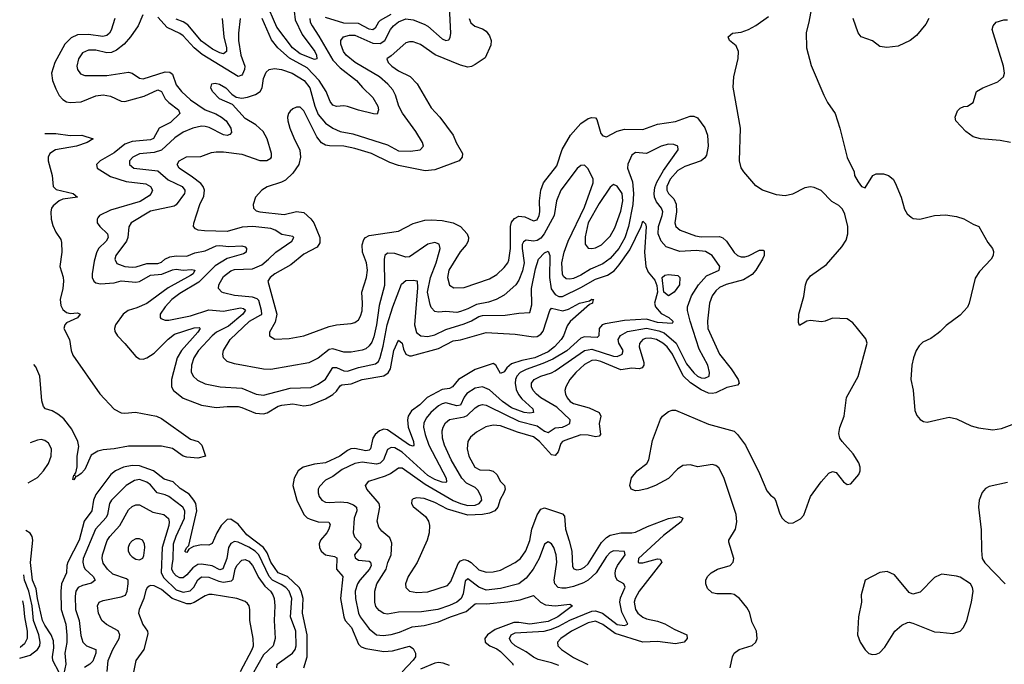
# Model space of a CAD drawing. Header units: inches. Extents: x 1843162 to 1959474, y 907081 to 1016326.
# Tile 37 of 256: x 1844953 to 1850352, y 945689 to 949224. Entities that reach past the tile are written whole.
import ezdxf

# ---------------------------------------------------------------- set-up
doc = ezdxf.new("R2010")
doc.units = ezdxf.units.IN
doc.header["$MEASUREMENT"] = 0
doc.layers.add('B8944', color=7, linetype='Continuous')
doc.layers.add('B8954', color=7, linetype='Continuous')

msp = doc.modelspace()

# ---------------------------------------------------------------- linework, layer by layer
at = {"layer": 'B8944', "color": 5}
for points, elevation in [([(1847910, 945683.4), (1847870, 945698), (1847795.7, 945715.7), (1847770, 945727.5), (1847730, 945756.6), (1847670, 945790.8), (1847648.1, 945810), (1847639.4, 945830), (1847648.6, 945850), (1847670, 945861.2), (1847828.4, 945871.6), (1847870, 945881.2), (1847910, 945897.5), (1847970, 945930.5), (1848090, 945980), (1848110, 945981.4), (1848148.8, 945968.8), (1848230, 945908), (1848270, 945901.7), (1848288, 945910), (1848255.2, 945975.2), (1848243.8, 946030), (1848247.2, 946052.8), (1848272.6, 946112.6), (1848265.7, 946130), (1848230, 946151.2), (1848220.1, 946170), (1848219, 946190), (1848222, 946210), (1848231.8, 946230), (1848273.2, 946290), (1848270, 946307.3), (1848210, 946311.7), (1848190, 946301.6), (1848170, 946279.8), (1848114.4, 946190), (1848070, 946150.8), (1848044.1, 946135.9), (1847990, 946116.3), (1847950, 946106.7), (1847925.8, 946105.8), (1847905.5, 946110), (1847886.5, 946130), (1847884.6, 946150), (1847898.7, 946250), (1847895.6, 946290), (1847882.7, 946330), (1847870, 946349), (1847850, 946360.2), (1847830, 946347), (1847801, 946270), (1847768, 946210), (1847730, 946162.3), (1847689.9, 946130.1), (1847590, 946105.2), (1847510, 946095), (1847470, 946111.7), (1847410, 946157.5), (1847394.8, 946145.2), (1847384.5, 946075.5), (1847373.3, 946050), (1847350, 946029.7), (1847310, 946011.5), (1847245.6, 945990), (1847156.8, 945976.8), (1847030, 945974.6), (1846970, 945964.3), (1846950, 945967.7), (1846923.4, 945983.3), (1846906.1, 946006.1), (1846901, 946030), (1846900.4, 946090), (1846911.2, 946130), (1846962.8, 946210), (1846972.2, 946247.8), (1846990.1, 946290), (1846993.7, 946353.7), (1846982.7, 946382.7), (1846938.5, 946418.5), (1846921.8, 946441.8), (1846913.5, 946473.5), (1846927.5, 946550), (1846923.7, 946570), (1846856.5, 946650), (1846848.9, 946670), (1846866.5, 946693.5), (1846958.2, 946721.8), (1846985.3, 946734.7), (1847030, 946766.4), (1847050, 946766.7), (1847177.1, 946677.1), (1847330, 946587.8), (1847370, 946570.5), (1847410, 946559.8), (1847450, 946562.4), (1847471.8, 946570), (1847487.8, 946590), (1847484, 946610), (1847464.6, 946644.6), (1847450, 946659.5), (1847403.3, 946683.3), (1847377.4, 946710), (1847319.4, 946810), (1847283.1, 946890), (1847271.6, 946930), (1847269.6, 946970), (1847274.1, 946990), (1847287.2, 947012.8), (1847310, 947032.2), (1847390, 947045.3), (1847407.1, 947052.9), (1847450, 947095.7), (1847470, 947108.2), (1847490, 947113), (1847510, 947110.4), (1847530, 947101.5), (1847690, 947022), (1847790, 946997.7), (1847830, 946967.6), (1847850, 946960.5), (1847890, 946986.6), (1847929.7, 946990.3), (1847950, 946998.5), (1847970.2, 947010), (1847971.1, 947030), (1847899, 947099), (1847810.2, 947150), (1847786, 947170), (1847768.9, 947190), (1847759.2, 947210), (1847759.4, 947230), (1847774.7, 947250), (1847810, 947268.9), (1847870, 947287.1), (1847890, 947297.6), (1848050, 947410.6), (1848090, 947416.7), (1848210, 947378.3), (1848230, 947377.1), (1848250, 947385.3), (1848256.3, 947390), (1848261.3, 947410), (1848238.2, 947450), (1848234.4, 947470), (1848247.3, 947492.7), (1848285.9, 947514.1), (1848390, 947532.4), (1848458.2, 947518.2), (1848487.3, 947507.3), (1848552.6, 947450), (1848610, 947337.3), (1848650, 947286.9), (1848670, 947269.9), (1848690, 947260.2), (1848710, 947257.3), (1848734, 947270), (1848736.2, 947290), (1848727.2, 947330), (1848678.1, 947418.1), (1848628.7, 947570), (1848614.2, 947630), (1848615, 947650), (1848636.1, 947710), (1848674.7, 947770), (1848719.7, 947820.3), (1848789.1, 947850), (1848792.7, 947870), (1848750.1, 947930), (1848713.2, 947953.2), (1848662.2, 947957.8), (1848572.4, 947952.4), (1848498.1, 947978.1), (1848470, 948010.2), (1848453.3, 948050), (1848455.8, 948090), (1848476.7, 948150), (1848478.9, 948170), (1848472.7, 948190), (1848444.7, 948224.6), (1848434.2, 948250), (1848431.5, 948270), (1848435.7, 948304.3), (1848446.6, 948333.4), (1848483.8, 948396.2), (1848564.4, 948510), (1848562, 948530), (1848539.8, 948539.8), (1848510, 948540.9), (1848469.9, 948530.1), (1848390, 948490.2), (1848330, 948496), (1848310, 948482), (1848287.9, 948432.1), (1848285.4, 948410), (1848314.2, 948334.2), (1848319.3, 948270), (1848315, 948210), (1848290.8, 948090), (1848271.5, 948028.5), (1848238.8, 947970), (1848190, 947915.3), (1848150, 947885.5), (1848083.4, 947856.6), (1848030, 947823.4), (1847990, 947805.4), (1847970, 947801), (1847950, 947802.7), (1847935.3, 947815.3), (1847928.9, 947828.9), (1847925.2, 947890), (1847937.7, 947950), (1847960.1, 948010), (1848050, 948196), (1848097.7, 948330), (1848097.5, 948350), (1848070, 948406.4), (1848050, 948426.4), (1848030, 948424.9), (1848010, 948408.8), (1847919.8, 948290), (1847895.7, 948230), (1847883.6, 948150), (1847828.5, 948050), (1847810, 948026.7), (1847790, 948013.3), (1847770, 948009.3), (1847730, 948015.6), (1847714.7, 948005.3), (1847709, 947991), (1847708.4, 947970), (1847718.3, 947890), (1847710, 947846.7), (1847690, 947796.1), (1847674.4, 947770), (1847610, 947713.8), (1847565.7, 947690), (1847524.1, 947675.9), (1847457.4, 947662.6), (1847410, 947637.7), (1847370, 947623), (1847350, 947618.9), (1847290, 947623.6), (1847250, 947619.4), (1847230, 947624.5), (1847210, 947646.3), (1847202.9, 947662.9), (1847188.5, 947730), (1847205.3, 947810), (1847236.5, 947890), (1847253.9, 947950), (1847258.1, 947970), (1847252.3, 947992.3), (1847230, 948002.7), (1847190, 947993.6), (1847090, 947923.5), (1847070, 947921.6), (1847010, 947942.1), (1846970, 947943.8), (1846955, 947930), (1846952.2, 947910), (1846953.6, 947766.4), (1846923.5, 947656.5), (1846909, 947550), (1846895, 947485), (1846884.1, 947455.9), (1846870, 947435), (1846850, 947419.4), (1846830, 947411.5), (1846770, 947400.1), (1846730, 947400.1), (1846670, 947418.5), (1846650, 947415.3), (1846590, 947367.1), (1846537.4, 947342.6), (1846330, 947305.1), (1846290, 947307.9), (1846130, 947337.4), (1846090.2, 947350.2), (1846070.3, 947370), (1846066.2, 947390), (1846070.2, 947410), (1846107.1, 947470), (1846212.5, 947570), (1846275.2, 947604.8), (1846279.8, 947610), (1846278.6, 947630), (1846264, 947684), (1846254.1, 947694.1), (1846230, 947701.9), (1846130, 947712.3), (1846070, 947725.5), (1846060.3, 947730), (1846042.8, 947750), (1846044.3, 947770), (1846070, 947815.2), (1846110, 947847.5), (1846130, 947853.3), (1846230, 947857.8), (1846279.8, 947880.2), (1846317.6, 947910), (1846356.5, 947950), (1846444.4, 948010), (1846456.5, 948030), (1846450, 948035), (1846390, 948045.7), (1846353.7, 948070), (1846330, 948078.8), (1846230.6, 948090.6), (1846173.1, 948086.9), (1846090, 948063.4), (1845965.8, 948065.8), (1845932, 948070), (1845916.8, 948076.8), (1845906, 948090), (1845907.3, 948107.3), (1845940.8, 948210), (1845963.3, 948256.7), (1845966.7, 948290), (1845958.5, 948310), (1845945.6, 948325.6), (1845901, 948361), (1845826.7, 948410), (1845816.9, 948430), (1845827.6, 948450), (1845867.6, 948472.4), (1845945.7, 948474.3), (1846004.7, 948495.3), (1846030, 948499.8), (1846070, 948500.3), (1846170, 948486.6), (1846270, 948452.1), (1846308.3, 948451.7), (1846330, 948464.2), (1846334.1, 948470), (1846333.6, 948490), (1846310.1, 948570.1), (1846287.5, 948610), (1846247.3, 948647.3), (1846190, 948682.2), (1846119, 948759), (1846049, 948790), (1846010.4, 948830), (1846000.4, 948850), (1846007.2, 948872.8), (1846024.4, 948875.6), (1846049.1, 948870.9), (1846083.1, 948850), (1846116.3, 948816.3), (1846139.9, 948799.9), (1846170, 948793.5), (1846201.7, 948798.3), (1846246.7, 948813.3), (1846270.6, 948829.4), (1846281.8, 948850), (1846290, 948901.2), (1846304.4, 948935.6), (1846320.7, 948950), (1846350, 948956), (1846388.3, 948951.7), (1846447.2, 948930), (1846513, 948890), (1846543.4, 948850), (1846570.6, 948750), (1846590, 948705), (1846630, 948656.1), (1846670, 948628.4), (1846710, 948611.4), (1846779, 948599), (1846970, 948538.3), (1847030, 948505.4), (1847096.7, 948503.3), (1847149.4, 948510.6), (1847167.1, 948530), (1847161, 948550), (1847125.4, 948610), (1847051.5, 948711.5), (1847031.5, 948750), (1847013.8, 948810), (1846998.5, 948838.5), (1846971.5, 948870), (1846925.7, 948910), (1846792.3, 948990), (1846742.5, 949030), (1846728.4, 949050), (1846714.2, 949090), (1846714.2, 949110), (1846728.8, 949130), (1846761.2, 949138.8), (1846790, 949138.5), (1846890, 949095.1), (1846930, 949093.6), (1846955, 949110), (1846985.7, 949170), (1847002, 949190), (1847030, 949211.8), (1847070, 949229.4), (1847110, 949223.4), (1847170, 949200.4), (1847190, 949189.3), (1847270, 949119.6), (1847290, 949110.7), (1847305.8, 949114.2), (1847312.9, 949127.1), (1847316.8, 949150), (1847308.7, 949331.3)], 660), ([(1846457.4, 949270), (1846463.6, 949223.6), (1846502.6, 949142.6), (1846570.8, 949050), (1846580.4, 949030), (1846581.7, 949010), (1846570, 949005.6), (1846490, 949036.7), (1846448.9, 949070), (1846362.8, 949182.8), (1846302.8, 949322.8)], 620), ([(1849298, 949310), (1849280.7, 949210), (1849266, 949154), (1849267.8, 949070), (1849293.6, 948973.6), (1849363, 948810), (1849383.6, 948770), (1849424.5, 948710), (1849450, 948629), (1849490, 948469), (1849529.3, 948390), (1849530, 948368.7), (1849550, 948335.3), (1849570, 948308.7), (1849590, 948302), (1849631.3, 948370), (1849650, 948378), (1849670, 948379.5), (1849690, 948378.7), (1849717.2, 948370), (1849742, 948350), (1849754.5, 948330), (1849787.6, 948250), (1849804.6, 948184.6), (1849819.7, 948159.7), (1849840.8, 948140.8), (1849853.3, 948133.3), (1849889.6, 948129.6), (1849970, 948151.1), (1850000, 948152)], 720), ([(1845474.1, 949230), (1845454, 949166), (1845445.1, 949150), (1845430, 949137.3), (1845408.7, 949131.3), (1845330, 949142), (1845270, 949141.8), (1845234.6, 949125.4), (1845201, 949090), (1845146.2, 948990), (1845126.7, 948930), (1845132.6, 948890), (1845150, 948844.9), (1845170, 948809.1), (1845190, 948785.6), (1845210, 948774.2), (1845230, 948769.5), (1845290, 948774.2), (1845370, 948806.1), (1845410, 948811.7), (1845450, 948804.6), (1845510, 948778.1), (1845530, 948774.7), (1845635.7, 948804.3), (1845710, 948838.5), (1845730, 948830.2), (1845750.6, 948790), (1845770.1, 948770), (1845823.8, 948730), (1845831.3, 948710), (1845778.9, 948661.1), (1845717.8, 948630), (1845687.3, 948572.7), (1845670, 948565.6), (1845570, 948556), (1845530, 948541.7), (1845470, 948494.3), (1845394.4, 948450), (1845374.6, 948430), (1845378, 948410), (1845450, 948363.9), (1845537.1, 948337.1), (1845643.8, 948323.8), (1845670.1, 948310), (1845681.5, 948290), (1845672.9, 948270), (1845661.8, 948258.2), (1845613.7, 948226.3), (1845450, 948180.3), (1845390.2, 948150), (1845381.8, 948138.2), (1845376.8, 948130), (1845378.3, 948110), (1845391.6, 948090), (1845434.4, 948050), (1845438.7, 948030), (1845426.3, 948010), (1845384.1, 947970), (1845373.6, 947946.4), (1845360.3, 947899.7), (1845350.1, 947830.1), (1845350.8, 947810), (1845358.8, 947790), (1845370, 947780.9), (1845395.4, 947775.4), (1845470, 947781.9), (1845510, 947792.4), (1845590, 947784.1), (1845610, 947789.1), (1845670, 947822.7), (1845731.9, 947828.1), (1845790, 947853), (1845810, 947855.7), (1845850, 947850.4), (1845894.4, 947854.4), (1845912.2, 947850), (1845903.5, 947830), (1845890, 947820.4), (1845766.4, 947753.6), (1845650, 947668.3), (1845595.6, 947644.4), (1845547, 947630), (1845519.6, 947610), (1845477.7, 947550), (1845472.7, 947530), (1845474.8, 947514.8), (1845488.2, 947490), (1845530, 947448.3), (1845590, 947376.5), (1845610, 947364.5), (1845630, 947362.7), (1845650, 947369.4), (1845690, 947395.4), (1845767.1, 947472.9), (1845801.3, 947498.7), (1845910, 947534.6), (1845936.7, 947536.7), (1845941.6, 947530), (1845929.3, 947510), (1845839.3, 947410), (1845817, 947370), (1845784.7, 947250), (1845785.3, 947210), (1845795.5, 947190), (1845850, 947148.4), (1845950, 947110.6), (1846030, 947098.2), (1846090, 947103.4), (1846150, 947102), (1846170, 947098), (1846245.9, 947065.9), (1846290, 947062.4), (1846310, 947067.9), (1846370, 947104.5), (1846390, 947109.3), (1846450, 947116.6), (1846510, 947105.9), (1846550, 947111.5), (1846630, 947145.1), (1846670, 947168), (1846690, 947187.1), (1846710, 947216.6), (1846719, 947221), (1846770, 947227), (1846830, 947251.4), (1846950, 947271.4), (1846972.5, 947287.5), (1846986.7, 947310), (1847004.5, 947410), (1847030, 947465.7), (1847050, 947450.5), (1847057, 947417), (1847070, 947390.2), (1847090, 947380.5), (1847100.8, 947380.8), (1847250, 947421.5), (1847330, 947463), (1847370.7, 947469.3), (1847510, 947508.9), (1847670, 947500.2), (1847770, 947484), (1847790, 947486.4), (1847810, 947498.6), (1847823.9, 947516.1), (1847860.7, 947630), (1847870, 947641.8), (1847931.8, 947628.2), (1847963, 947637), (1848022.9, 947670), (1848078.4, 947681.6), (1848090, 947691.3), (1848102, 947690), (1848096, 947684), (1848094, 947670), (1848077.3, 947662.7), (1847971.9, 947568.1), (1847955.2, 947544.8), (1847935, 947490), (1847921.8, 947470), (1847885.5, 947430), (1847850, 947402.7), (1847778.2, 947370), (1847705.6, 947354.4), (1847650, 947336.7), (1847624.5, 947315.5), (1847610, 947293.6), (1847590, 947284), (1847564.1, 947330), (1847550, 947338.2), (1847450, 947305.8), (1847359.8, 947250), (1847326, 947210), (1847310, 947202.2), (1847270, 947196.9), (1847187.5, 947152.5), (1847147.3, 947112.7), (1847101.6, 947078.4), (1847083.8, 947050), (1847079.4, 947030), (1847082.4, 946990), (1847112.5, 946910), (1847114, 946890), (1847110, 946884.5), (1847090, 946890.7), (1846970, 946975), (1846950, 946978.1), (1846926.2, 946970), (1846902, 946950), (1846889.6, 946930), (1846876.4, 946870), (1846870, 946863), (1846850, 946860.1), (1846790, 946873), (1846769.2, 946870), (1846750, 946861.8), (1846707.8, 946830), (1846630, 946794.1), (1846570, 946786), (1846506.7, 946770), (1846479.5, 946750), (1846457.2, 946710), (1846450.7, 946670), (1846472.9, 946590), (1846511.5, 946510), (1846530, 946491.5), (1846545.1, 946485.1), (1846590, 946471), (1846647.7, 946467.7), (1846655.1, 946455.1), (1846648.6, 946430), (1846636.6, 946410), (1846601.7, 946370), (1846595.3, 946350), (1846597.7, 946330), (1846606.8, 946310), (1846629.2, 946290), (1846679.4, 946279.4), (1846692.1, 946272.1), (1846690.1, 946210), (1846724.6, 946170), (1846711.5, 946050), (1846729.7, 945950), (1846737.7, 945930), (1846772.5, 945890), (1846810, 945799.4), (1846825.1, 945785.1), (1846850, 945774.9), (1846950, 945759), (1846996.4, 945763.6), (1847090, 945788.8), (1847110, 945775.3), (1847123.4, 945750), (1847122.4, 945730), (1847110, 945712.5), (1847050, 945647.5)], 620), ([(1845628.7, 949251.3), (1845602.4, 949190), (1845561.1, 949130), (1845525.5, 949090), (1845483.5, 949056.5), (1845455.6, 949044.4), (1845430, 949042.9), (1845370, 949057.3), (1845330, 949057.8), (1845297.5, 949042.5), (1845275, 949010), (1845266, 948970), (1845270.2, 948950), (1845287, 948927), (1845310, 948917.5), (1845430, 948917.1), (1845550, 948936.8), (1845570, 948931), (1845610, 948903.2), (1845630, 948899), (1845750, 948937.4), (1845776.8, 948936.8), (1845790, 948924.4), (1845810, 948867.3), (1845840.1, 948830), (1845890, 948785.4), (1845970, 948730.1), (1846028.2, 948708.2), (1846059, 948690), (1846084.3, 948670), (1846110.2, 948630), (1846114.6, 948605.4), (1846105.8, 948594.2), (1846090, 948589.4), (1846070, 948593.4), (1845992.5, 948632.5), (1845970, 948638.8), (1845950, 948639.7), (1845902.6, 948630), (1845850, 948607.1), (1845803.6, 948576.4), (1845730, 948509.1), (1845690, 948495.9), (1845610, 948487.9), (1845572.6, 948470), (1845555.5, 948450), (1845554.9, 948430), (1845579.3, 948410), (1845710, 948394.4), (1845766.2, 948346.2), (1845843, 948310), (1845858.6, 948290), (1845857.7, 948282.3), (1845856.1, 948270), (1845811.2, 948208.8), (1845799.3, 948200.7), (1845670, 948174.9), (1845563.6, 948110), (1845551, 948089), (1845545.2, 948030), (1845538.3, 948010), (1845480.6, 947930), (1845475, 947910), (1845486.2, 947886.2), (1845530, 947870.1), (1845570, 947867.1), (1845590.7, 947869.3), (1845650, 947887.5), (1845710, 947886.7), (1845730, 947893.7), (1845749.2, 947910.8), (1845775.7, 947924.3), (1845810, 947929.3), (1845870, 947927.2), (1845914, 947946), (1845970, 947956.3), (1846030, 947983.2), (1846050, 947985.6), (1846098.9, 947981.1), (1846170, 947983.5), (1846190, 947978.3), (1846196.2, 947970), (1846194.7, 947950), (1846180.4, 947939.6), (1846090, 947914.8), (1846025, 947875), (1845934.8, 947785.2), (1845830, 947722), (1845786.8, 947690), (1845751.1, 947650), (1845723.6, 947610), (1845722.4, 947590), (1845725.9, 947585.9), (1845750, 947576.1), (1845770, 947575.6), (1845890, 947600.8), (1845990, 947633.4), (1846070, 947626.1), (1846163.4, 947643.4), (1846179.5, 947639.5), (1846190.8, 947630.8), (1846175.5, 947610), (1846097.3, 947542.7), (1846032.7, 947510), (1846008.9, 947491.1), (1845933.4, 947410), (1845908.1, 947370), (1845894.2, 947330), (1845893.4, 947293.4), (1845904.5, 947270), (1845928.1, 947248.1), (1845970, 947227.5), (1846051.4, 947211.4), (1846170, 947203.4), (1846250, 947170.8), (1846290, 947164.7), (1846436.4, 947203.6), (1846550, 947206.3), (1846590, 947224.8), (1846630, 947252.8), (1846670, 947316), (1846690, 947316.5), (1846730, 947298.9), (1846750, 947297.2), (1846810, 947316.7), (1846903.4, 947336.6), (1846919.6, 947350), (1846928.7, 947371.3), (1846946.6, 947433.4), (1846968.4, 947551.6), (1846999.7, 947650), (1847047.1, 947772.9), (1847070, 947792.9), (1847110, 947796.5), (1847131.7, 947791.7), (1847134.4, 947754.4), (1847117.5, 947550), (1847129.2, 947509.2), (1847153, 947490), (1847190, 947487), (1847230, 947495.8), (1847290, 947526), (1847390, 947556.9), (1847430, 947572.7), (1847470, 947596.6), (1847490, 947602.3), (1847615.8, 947604.2), (1847690, 947615.5), (1847750, 947619.1), (1847760.5, 947659.5), (1847760.1, 947750), (1847781.8, 947858.2), (1847798.4, 947910), (1847830, 947945.8), (1847850, 947954), (1847859.8, 947930), (1847857.3, 947810), (1847867.4, 947747.4), (1847890, 947716.6), (1847910, 947706.2), (1847930, 947705.3), (1848030, 947754.6), (1848110, 947800.9), (1848176.9, 947823.1), (1848212.6, 947847.4), (1848241, 947879), (1848298.7, 947961.3), (1848360.7, 948090), (1848370, 948119.1), (1848383.7, 948103.7), (1848388, 948088), (1848378.3, 947950), (1848386.8, 947870), (1848400.1, 947840.1), (1848435.9, 947795.9), (1848446.4, 947766.4), (1848449.5, 947730), (1848433.8, 947670), (1848439.7, 947650), (1848470, 947612.2), (1848512.6, 947590), (1848534.9, 947570), (1848534.8, 947565.2), (1848530, 947558), (1848450, 947563.9), (1848390, 947581.2), (1848270, 947575), (1848164, 947556), (1848147.6, 947550), (1848131.3, 947530), (1848129.4, 947490.6), (1848118.7, 947481.3), (1848050, 947485.2), (1848030, 947478.4), (1847952.6, 947407.4), (1847877.3, 947362.7), (1847822.2, 947337.8), (1847730, 947306.4), (1847697.5, 947290), (1847679.3, 947270), (1847671.6, 947250), (1847669.7, 947230), (1847676, 947196), (1847688.6, 947168.6), (1847705.6, 947145.6), (1847766, 947090), (1847770.1, 947069.9), (1847750, 947066.7), (1847719.7, 947070), (1847650, 947095.1), (1847600.1, 947130), (1847530, 947193.5), (1847490, 947209.9), (1847450, 947202.6), (1847405.5, 947174.4), (1847390, 947154), (1847370, 947109.9), (1847350, 947106.9), (1847290, 947122.2), (1847270, 947117.7), (1847250, 947105.8), (1847207.1, 947070), (1847180.9, 947039.1), (1847168.4, 947011.6), (1847166.9, 946990), (1847175.4, 946950), (1847197.1, 946890), (1847292, 946710), (1847293.7, 946690), (1847290, 946685.8), (1847270, 946687.7), (1847230, 946703), (1847190, 946724.9), (1847050, 946852.9), (1847010, 946875.3), (1846990, 946877.8), (1846970, 946867.2), (1846948.3, 946810), (1846930, 946791.7), (1846910, 946787.4), (1846830, 946797.2), (1846790, 946789.5), (1846721.9, 946758.1), (1846670, 946719.2), (1846630, 946699.3), (1846596.7, 946663.3), (1846590.2, 946650), (1846589.3, 946630), (1846595.2, 946610), (1846610, 946589.2), (1846630, 946578.9), (1846650, 946576.3), (1846710, 946579.6), (1846750, 946575.5), (1846784.1, 946564.1), (1846799.4, 946550), (1846800.8, 946530), (1846786.4, 946490), (1846782.3, 946410), (1846788.7, 946388.7), (1846824.3, 946350), (1846821.5, 946330), (1846789.5, 946290), (1846792.5, 946272.5), (1846810, 946259.8), (1846870, 946255.4), (1846876.6, 946250), (1846880.9, 946230), (1846871.9, 946210), (1846817.5, 946150), (1846804.8, 946130), (1846793.2, 946090), (1846794.5, 946050), (1846811.5, 945970), (1846819.6, 945950), (1846870, 945883.3), (1846910, 945851.3), (1846946.4, 945846.4), (1846990, 945852.2), (1847035.5, 945864.5), (1847105.3, 945894.7), (1847170, 945901.5), (1847250, 945921.7), (1847315.3, 945950), (1847400.9, 945979.1), (1847450, 946020.5), (1847457.7, 946022.3), (1847510, 946020.6), (1847630, 946031.8), (1847697.9, 946042.1), (1847770, 946065.5), (1847809.5, 946029.5), (1847835.9, 946015.9), (1847890, 946010.1), (1847970, 946018), (1847984.4, 946010), (1847903.8, 945950), (1847850, 945923.6), (1847750, 945908.7), (1847690, 945919), (1847661.9, 945918.1), (1847559.6, 945880.4), (1847517.4, 945850), (1847504.4, 945830), (1847505.9, 945810), (1847531.1, 945791.1), (1847570, 945773.8), (1847590, 945759.6), (1847658, 945690), (1847655.1, 945684.9)], 640), ([(1846161, 949230), (1846151.8, 949150), (1846152.2, 949110), (1846164.8, 949030), (1846188.1, 948970), (1846186.1, 948950), (1846174.6, 948925.4), (1846170, 948919.4), (1846150, 948912.2), (1845953.2, 949033.2), (1845909.7, 949069.7), (1845850, 949134.7), (1845830, 949149), (1845761.6, 949181.6), (1845710, 949238.6)], 640), ([(1846062.7, 949230), (1846073, 949130), (1846087.4, 949070), (1846086, 949050), (1846070, 949036.7), (1846050, 949041.4), (1846010, 949062.5), (1845950, 949105.8), (1845875.4, 949195.4), (1845850, 949212.3), (1845810, 949226.1)], 620), ([(1847418, 949230), (1847427.2, 949207.2), (1847449, 949189), (1847490, 949173.4), (1847510, 949160.7), (1847530, 949136), (1847538, 949110), (1847536.1, 949083.9), (1847505.2, 949014.8), (1847450, 948979), (1847430, 948968.2), (1847410, 948964.3), (1847370, 948973.9), (1847232, 949032), (1847150, 949087.3), (1847110, 949102.9), (1847090, 949103.5), (1847070, 949097.1), (1846990, 949025.1), (1846965.3, 949010), (1846972.9, 948990), (1846992.6, 948970), (1847030, 948944.2), (1847093.2, 948913.2), (1847132.8, 948872.8), (1847210, 948741.1), (1847257.3, 948690), (1847330.1, 948590.1), (1847346.7, 948550), (1847380.6, 948490), (1847378.9, 948470), (1847362, 948450), (1847230, 948400.2), (1847176, 948396), (1847030, 948424.9), (1846981.7, 948441.7), (1846882.3, 948490), (1846790, 948518.2), (1846730, 948529.9), (1846651.6, 948531.6), (1846630, 948536), (1846607.9, 948547.9), (1846582.2, 948582.2), (1846510, 948723.5), (1846490, 948743.9), (1846470, 948743.5), (1846450, 948735.1), (1846436.7, 948723.3), (1846426, 948710), (1846421.5, 948690), (1846422.4, 948670), (1846434.2, 948630), (1846455.3, 948575.3), (1846489.4, 948509.4), (1846492.7, 948470), (1846482.7, 948430), (1846450, 948381.5), (1846410, 948344.4), (1846387.7, 948332.3), (1846310, 948307.1), (1846280.4, 948290), (1846246.3, 948250), (1846232.8, 948210), (1846234.6, 948190), (1846250, 948176.5), (1846269.6, 948169.6), (1846403.4, 948156.6), (1846470, 948172.8), (1846510, 948166), (1846550, 948131.6), (1846565.8, 948110), (1846599.5, 948030), (1846599.1, 948000.9), (1846583.6, 947976.4), (1846510, 947938.6), (1846440.2, 947879.8), (1846352.3, 947830), (1846326, 947810), (1846313.8, 947790), (1846362.2, 947610), (1846354.4, 947565.6), (1846322, 947510), (1846323, 947490), (1846351.8, 947471.8), (1846430, 947476.2), (1846510, 947491), (1846650, 947541.7), (1846690.2, 947550.2), (1846770, 947557.2), (1846790, 947562.8), (1846810, 947577.4), (1846821.9, 947598.1), (1846830, 947626.8), (1846832.7, 947670), (1846828.1, 947730), (1846854.1, 947810), (1846860.6, 947850), (1846855.4, 947890), (1846833.2, 947950), (1846831, 947990), (1846840.8, 948019.2), (1846849.9, 948030.1), (1846870, 948039.8), (1847030, 948064.9), (1847110, 948106.3), (1847175.3, 948124.7), (1847210, 948127.3), (1847270, 948123.1), (1847330, 948110.5), (1847370.1, 948090), (1847406.4, 948050), (1847413.1, 948030), (1847411.5, 948010), (1847401.7, 947990), (1847368.3, 947951.7), (1847306, 947850), (1847299.2, 947810), (1847310, 947768.8), (1847333.9, 947753.9), (1847390, 947755.2), (1847530, 947802.7), (1847570, 947826.7), (1847610, 947864.2), (1847629.1, 947890), (1847634.7, 947905.3), (1847644, 947970), (1847643.9, 948090), (1847650, 948112.8), (1847666.2, 948133.8), (1847690, 948146.8), (1847723.6, 948143.6), (1847770, 948120.2), (1847790, 948127.3), (1847801.5, 948150), (1847804.7, 948170), (1847803.4, 948230), (1847810.4, 948290), (1847825, 948330), (1847898, 948422), (1847927, 948513), (1847973.6, 948590), (1848030, 948653.9), (1848070, 948681.7), (1848090, 948688.2), (1848110, 948685.7), (1848117.4, 948677.4), (1848140.4, 948600.4), (1848150, 948586.7), (1848170, 948581.2), (1848230, 948611.9), (1848270, 948624.2), (1848370, 948621.5), (1848450, 948652), (1848550, 948665.8), (1848630, 948694.6), (1848650, 948695.2), (1848670, 948685.2), (1848710, 948630.2), (1848724.8, 948590), (1848728.8, 948530), (1848718.9, 948481.1), (1848710, 948465.6), (1848690, 948449.9), (1848600.9, 948419.2), (1848562.6, 948397.4), (1848520.2, 948350), (1848501.7, 948310), (1848501.3, 948290), (1848510, 948271.2), (1848540.9, 948240.9), (1848552.9, 948212.9), (1848554.2, 948170), (1848546.3, 948110), (1848550.7, 948090.7), (1848575.6, 948070), (1848657.9, 948037.9), (1848690, 948033.3), (1848790, 948034.6), (1848807.9, 948027.9), (1848829.1, 948009.1), (1848870, 947948.2), (1848890, 947931.1), (1848910, 947923.3), (1848930, 947923.1), (1848950, 947929.5), (1849010, 947959.3), (1849030, 947960.3), (1849035.6, 947955.6), (1849035, 947930), (1849025.6, 947910), (1848990, 947850.5), (1848970, 947826.8), (1848921.9, 947798.1), (1848827.7, 947772.3), (1848790, 947754.7), (1848770, 947737), (1848750.1, 947710), (1848735, 947670), (1848723.9, 947570), (1848726.9, 947530), (1848790.6, 947390), (1848853.7, 947310), (1848892, 947250), (1848898.8, 947230), (1848890, 947219.8), (1848830, 947207.9), (1848770, 947177.8), (1848750, 947173.7), (1848730, 947176), (1848690, 947193.6), (1848632, 947232), (1848591.1, 947271.1), (1848533.5, 947390), (1848503.7, 947430), (1848480.2, 947450), (1848444.1, 947470), (1848410, 947478.2), (1848384.5, 947475.5), (1848369.4, 947470), (1848351.2, 947448.8), (1848349.6, 947430), (1848375.3, 947344.7), (1848376.1, 947330), (1848365.8, 947314.2), (1848350, 947309.9), (1848310, 947312.4), (1848250, 947303.8), (1848139.8, 947350), (1848110, 947356.4), (1848090, 947354.9), (1848050, 947332.3), (1848002.6, 947290), (1847969.4, 947250), (1847947.5, 947210), (1847942.9, 947190), (1847945.4, 947170), (1847954.2, 947150), (1847971.4, 947130), (1847990, 947120.1), (1848076.1, 947096.1), (1848131, 947070), (1848139.8, 947050), (1848130.1, 947010), (1848137.2, 946950), (1848130, 946940.3), (1848110, 946937.3), (1848070, 946946.1), (1848030, 946947.2), (1847943.1, 946916.9), (1847929.4, 946910.6), (1847920.9, 946899.1), (1847905.5, 946854.5), (1847890, 946833.3), (1847870, 946838.1), (1847803.9, 946910), (1847770, 946936.3), (1847682.6, 946962.6), (1847590, 946997.3), (1847550, 947000.7), (1847509, 946991), (1847457.4, 946962.6), (1847425.2, 946934.8), (1847410.2, 946910), (1847405.9, 946870), (1847416.6, 946830), (1847447.8, 946770), (1847475.3, 946755.3), (1847530, 946753.1), (1847550, 946748.2), (1847569.2, 946730), (1847590, 946692), (1847611.1, 946670), (1847615.1, 946650), (1847607.8, 946630), (1847586.7, 946593.3), (1847573.9, 946550), (1847558.8, 946530), (1847530, 946518.6), (1847490, 946511), (1847410, 946507), (1847299.3, 946539.3), (1847230, 946576.7), (1847170, 946597.8), (1847130, 946601.7), (1847110, 946596.9), (1847102.4, 946590), (1847101.3, 946570), (1847110, 946554), (1847178.8, 946498.8), (1847194.6, 946474.6), (1847200.2, 946450), (1847199.1, 946410), (1847188.1, 946370), (1847133, 946247), (1847082.4, 946170), (1847068, 946130), (1847070.3, 946110), (1847090, 946090.3), (1847130, 946083.2), (1847190, 946085.9), (1847298.1, 946121.9), (1847316.7, 946143.3), (1847358, 946242), (1847370, 946256), (1847390, 946263), (1847410, 946258.5), (1847428, 946248), (1847470, 946207.2), (1847510, 946194.1), (1847550, 946196.4), (1847590, 946206), (1847670, 946246.7), (1847699.8, 946270), (1847729.1, 946310.9), (1847750, 946368.7), (1847760.4, 946430), (1847790, 946509), (1847810, 946539.7), (1847830, 946547), (1847930, 946513.4), (1847940.7, 946500.7), (1847945.1, 946430), (1847966.7, 946366.7), (1847979.9, 946310), (1847984.8, 946224.8), (1847991.9, 946211.9), (1848007.2, 946207.2), (1848030, 946210.8), (1848050, 946221), (1848070, 946239.5), (1848142.9, 946357.1), (1848170, 946385.2), (1848190, 946396.6), (1848250, 946409.2), (1848310, 946409.7), (1848330, 946414.5), (1848395.1, 946444.9), (1848510, 946488.6), (1848570, 946498.9), (1848588.9, 946490), (1848580.7, 946470), (1848483.9, 946396.1), (1848347.1, 946270), (1848343.6, 946250), (1848350, 946246), (1848370, 946246.1), (1848450, 946268.3), (1848465.4, 946265.4), (1848473.7, 946250), (1848350.6, 946090), (1848327.7, 946050), (1848322.8, 946030), (1848329.6, 945990), (1848343.3, 945970), (1848370, 945947.8), (1848390, 945938.5), (1848450, 945925.6), (1848490, 945911.9), (1848541.6, 945881.6), (1848610.4, 945850), (1848612.9, 945830), (1848596.9, 945810), (1848550, 945800.5), (1848450, 945814.9), (1848369.8, 945810), (1848217.4, 945857.4), (1848150, 945908.1), (1848110, 945926.1), (1848070, 945916), (1847978.3, 945870), (1847921.1, 945830), (1847902.8, 945810), (1847903.6, 945790), (1847923.6, 945770), (1847990, 945725.8), (1848068.9, 945688.9)], 680), ([(1846543.5, 949230), (1846546.2, 949210), (1846555.9, 949190), (1846593.9, 949133.9), (1846670, 949002.2), (1846710, 948959.9), (1846800.5, 948890), (1846831.7, 948851.7), (1846890, 948797.6), (1846916.3, 948750), (1846920.2, 948730), (1846913.7, 948706.3), (1846892.7, 948707.3), (1846810, 948727.4), (1846750, 948747.7), (1846730, 948751.3), (1846690, 948747.9), (1846670, 948755.3), (1846655.7, 948775.7), (1846633.6, 948830), (1846594.5, 948890), (1846530, 948959.2), (1846433.1, 949013.1), (1846368.2, 949070), (1846334.3, 949114.3), (1846282.7, 949230)], 640), ([(1846988, 949252), (1846930, 949220.1), (1846919.9, 949210), (1846902.6, 949177.4), (1846890, 949168), (1846870, 949172.7), (1846810, 949203.4), (1846730, 949204.5), (1846630, 949235.5)], 640), ([(1848849.6, 945670.4), (1848862.3, 945730), (1848871.6, 945750), (1848897.6, 945770), (1848970, 945793), (1848990.1, 945809.9), (1848997.3, 945830), (1848992.5, 945870), (1848970, 945918.7), (1848954.1, 945974.1), (1848940, 946000), (1848899.8, 946050), (1848871.2, 946071.2), (1848855.1, 946075.2), (1848775.4, 946075.4), (1848750, 946081.3), (1848724.9, 946104.9), (1848714.9, 946130), (1848715.3, 946150), (1848724, 946170), (1848744.2, 946190), (1848779.3, 946210), (1848848.3, 946231.7), (1848865.2, 946250), (1848869.2, 946270), (1848841.1, 946358.9), (1848841.7, 946370), (1848878.3, 946430), (1848884.7, 946470), (1848882.4, 946510), (1848814.2, 946714.2), (1848787, 946767), (1848770, 946780.2), (1848750, 946785), (1848671.2, 946771.2), (1848630, 946783), (1848590, 946778.4), (1848560.2, 946759.8), (1848510, 946708.1), (1848439.6, 946670), (1848391.7, 946651.7), (1848350, 946642.4), (1848330, 946640.3), (1848306, 946650), (1848298.7, 946670), (1848308.4, 946711.6), (1848338, 946750), (1848392.2, 946790), (1848403.1, 946810), (1848423.4, 946916.6), (1848466.8, 947033.2), (1848478.4, 947050), (1848510, 947075.1), (1848530, 947082.6), (1848550, 947082.3), (1848730, 947005.6), (1848870, 946968.3), (1848890, 946949.7), (1848932.2, 946890), (1849010, 946735.1), (1849050, 946639.5), (1849070, 946616.2), (1849090, 946602.7), (1849096.9, 946590), (1849119.1, 946519.1), (1849132.7, 946492.7), (1849150, 946473.3), (1849170, 946462.4), (1849194.4, 946465.6), (1849233.8, 946486.2), (1849252.7, 946507.3), (1849290.3, 946609.7), (1849348, 946690), (1849390, 946737), (1849410, 946747.3), (1849430, 946740.7), (1849469.7, 946689.7), (1849490, 946676), (1849510, 946679), (1849554.9, 946730), (1849562.4, 946750), (1849562.4, 946770), (1849554, 946794), (1849523.6, 946843.6), (1849462.6, 946910), (1849450.4, 946930), (1849444.4, 946955.6), (1849450, 946988), (1849474.8, 947050), (1849487.5, 947152.5), (1849550, 947268), (1849601, 947450), (1849593.7, 947473.7), (1849539.9, 947539.9), (1849521.4, 947561.4), (1849490, 947582.8), (1849410, 947587.3), (1849370, 947570.7), (1849350, 947567.3), (1849290, 947574.8), (1849270, 947570.8), (1849230, 947547.3), (1849222.8, 947562.8), (1849226, 947610), (1849253.3, 947706.7), (1849262, 947770), (1849270, 947792.3), (1849290, 947818.7), (1849377.7, 947882.3), (1849461.7, 947978.3), (1849485.2, 948014.8), (1849494.9, 948050), (1849493.4, 948090), (1849477.3, 948157.3), (1849464.2, 948184.2), (1849445.1, 948205.1), (1849406.6, 948226.6), (1849347.7, 948287.7), (1849310, 948304.2), (1849290, 948307.3), (1849258.3, 948301.7), (1849190, 948268.1), (1849150, 948258.5), (1849103.7, 948263.7), (1849026.8, 948290), (1848990, 948313), (1848923, 948390), (1848910, 948411), (1848899.5, 948450), (1848905.7, 948630), (1848865.2, 948854.8), (1848868.6, 948910), (1848892.1, 949012.1), (1848894.9, 949050), (1848881.4, 949081.4), (1848844.7, 949110), (1848838, 949130), (1848862, 949150), (1848910, 949155.1), (1848950, 949169.4), (1848990, 949191.8), (1849059.3, 949240.7)], 720), ([(1849939.1, 949230), (1849921.1, 949198.9), (1849870, 949138), (1849836.9, 949110), (1849770, 949078.6), (1849708.7, 949071.3), (1849670, 949077.6), (1849628.8, 949108.8), (1849568.2, 949130), (1849551.6, 949151.6), (1849522.6, 949230)], 720), ([(1845090.8, 948599.9), (1845150, 948600.5), (1845230, 948589), (1845294, 948590), (1845354.9, 948570), (1845322.6, 948550), (1845264.1, 948530), (1845149.4, 948510.6), (1845118.2, 948490), (1845108.9, 948470), (1845109.4, 948450), (1845130, 948370.3), (1845135.4, 948310), (1845152.6, 948292.6), (1845245.7, 948270), (1845270.3, 948250), (1845190, 948239.3), (1845170, 948230.9), (1845136, 948204), (1845126.5, 948190), (1845122.7, 948170), (1845125.1, 948130), (1845135.2, 948095.2), (1845150, 948058.9), (1845177.9, 948017.9), (1845182.4, 948002.4), (1845183.4, 947950), (1845172.9, 947870), (1845191.3, 947811.3), (1845193, 947790), (1845189.1, 947750), (1845174.8, 947690), (1845177.4, 947657.4), (1845190, 947635.1), (1845210, 947617.5), (1845230, 947613.4), (1845270, 947616.8), (1845284.9, 947610), (1845270, 947588.4), (1845210, 947562), (1845200.2, 947550), (1845195.5, 947530), (1845225.9, 947470), (1845234.6, 947410), (1845244.3, 947384.3), (1845392.2, 947172.2), (1845470, 947087.7), (1845510, 947068.2), (1845530, 947066), (1845588.6, 947071.4), (1845702, 947050), (1845730, 947036.5), (1845890, 946922.8), (1845931.3, 946910), (1845951.3, 946890), (1845972, 946830), (1845930, 946820.2), (1845870, 946824.2), (1845849.7, 946830), (1845790, 946872.5), (1845730, 946885.8), (1845550, 946884.8), (1845470, 946870.5), (1845410, 946866), (1845381.6, 946858.4), (1845344.4, 946835.6), (1845310, 946758), (1845290, 946736.3), (1845270, 946720.7), (1845260.9, 946719.1), (1845250, 946700.9), (1845243.3, 946703.3), (1845250, 946726), (1845256.4, 946723.6), (1845253.2, 946730), (1845260.7, 946739.3), (1845267.6, 946772.4), (1845267, 946830), (1845276.4, 946883.6), (1845271.7, 946910), (1845237.7, 946977.7), (1845194.8, 947034.8), (1845161.6, 947061.6), (1845130, 947078.3), (1845093.3, 947090), (1845083.4, 947103.4), (1845074.1, 947134.1), (1845063.1, 947270), (1845041, 947321), (1845029.9, 947333.4)], 580), ([(1850000, 947514.3), (1849990, 947504.2), (1849950, 947475.8), (1849905.1, 947454.9), (1849885.3, 947434.7), (1849869.7, 947410.3), (1849854.3, 947370), (1849845.6, 947330), (1849839.5, 947250), (1849852.3, 947192.3), (1849861.8, 947081.8), (1849872.7, 947052.7), (1849890, 947031.5), (1849910, 947020.5), (1849930, 947017.7), (1850000, 947032.8)], 720), ([(1844998.8, 946684), (1845050, 946714.1), (1845084.1, 946750), (1845110, 946789.4), (1845125.3, 946830), (1845126.2, 946870), (1845110, 946902.5), (1845090, 946917.2), (1845070, 946921.4), (1845050, 946918.8), (1845009.3, 946902.7)], 620), ([(1846510.5, 945670), (1846528.5, 945730), (1846529.3, 945850), (1846504.4, 945970), (1846506.9, 946050), (1846496.4, 946090), (1846485.2, 946110), (1846420.6, 946170), (1846370, 946190.3), (1846330, 946249), (1846310, 946300.4), (1846290, 946329.9), (1846198.6, 946398.6), (1846150, 946456.7), (1846110, 946484.1), (1846090, 946483.2), (1846057.3, 946450), (1846032.9, 946410), (1846009, 946351), (1845990, 946342.4), (1845950, 946345), (1845905.2, 946334.8), (1845880.2, 946319.8), (1845870, 946301.7), (1845864.6, 946304.6), (1845858.7, 946310), (1845868.8, 946330), (1845880.1, 946339.9), (1845923.4, 946530), (1845919.4, 946570), (1845908.3, 946590), (1845882.5, 946622.5), (1845832.6, 946652.6), (1845795.2, 946690), (1845744.8, 946704.8), (1845686.6, 946750), (1845610, 946777.7), (1845570, 946780.1), (1845522.8, 946770), (1845478.9, 946750), (1845452.9, 946730), (1845370, 946619.8), (1845358.2, 946590), (1845347.6, 946530), (1845306.2, 946473.8), (1845279.2, 946370), (1845216.9, 946250), (1845211.4, 946230), (1845209.6, 946190), (1845182.7, 946130), (1845178.3, 946090), (1845179.3, 945990), (1845206.2, 945910), (1845211.8, 945848.2), (1845211.1, 945808.9), (1845200.9, 945750), (1845205.5, 945690), (1845190, 945613.2)], 620), ([(1846362.2, 945670), (1846364.5, 945690), (1846449, 945750), (1846462.7, 945770), (1846468.6, 945790), (1846467.3, 945870), (1846437, 945950), (1846444.4, 946050), (1846431.1, 946090), (1846411.3, 946110), (1846387.4, 946127.4), (1846339.5, 946150), (1846320.2, 946170), (1846263.2, 946290), (1846243.4, 946310), (1846210, 946331.4), (1846150, 946359.7), (1846130, 946363), (1846110, 946351.5), (1846097.6, 946330), (1846087.8, 946270), (1846067.4, 946212.6), (1846050, 946206.7), (1846008.6, 946228.6), (1845950, 946239), (1845930, 946236.5), (1845901.5, 946218.5), (1845870, 946179.2), (1845850, 946163.7), (1845830, 946163.8), (1845810, 946174.6), (1845795.6, 946190), (1845787.7, 946210), (1845787.9, 946230), (1845793.8, 946266.2), (1845795.6, 946350), (1845810, 946391.6), (1845856.6, 946490), (1845857.8, 946530), (1845847, 946550), (1845770, 946608.9), (1845750, 946619), (1845707.1, 946630), (1845670, 946672.5), (1845650, 946688.6), (1845610, 946701.7), (1845582.5, 946697.5), (1845536, 946670), (1845455.9, 946590), (1845444.8, 946570), (1845433.9, 946510), (1845426.6, 946493.4), (1845368.8, 946430), (1845301.5, 946270), (1845298.3, 946250), (1845303.8, 946223.8), (1845311.9, 946210), (1845355.1, 946170), (1845366.5, 946150), (1845346.4, 946133.6), (1845297.9, 946122.1), (1845272.5, 946110), (1845260.1, 946090), (1845256.8, 946063.2), (1845258.7, 945990), (1845278.4, 945930), (1845287.9, 945847.9), (1845299.4, 945810), (1845319, 945790), (1845370.1, 945770), (1845370.6, 945750), (1845353.3, 945706.7), (1845337.4, 945690), (1845308.3, 945671.7)], 640), ([(1845431.6, 945650), (1845437.4, 945710), (1845463.8, 945770), (1845498.9, 945830), (1845502.4, 945850), (1845492, 945872), (1845428.2, 945908.2), (1845403.8, 945930), (1845384.8, 945970), (1845379.1, 946010), (1845388.8, 946030), (1845410, 946039.8), (1845510, 946059.2), (1845532.4, 946067.6), (1845541.7, 946090), (1845547.9, 946130), (1845547.9, 946150), (1845538.4, 946158.4), (1845464.1, 946184.1), (1845433.4, 946210), (1845410, 946243.6), (1845404.8, 946270), (1845406.8, 946290), (1845432.6, 946367.4), (1845446.8, 946390), (1845501.3, 946450), (1845550, 946535.9), (1845570, 946553.8), (1845590, 946562.9), (1845610, 946562.9), (1845683.3, 946523.3), (1845743.5, 946510), (1845768.2, 946488.2), (1845773, 946470), (1845770.4, 946450.4), (1845734.5, 946330), (1845729.1, 946190), (1845743.8, 946163.8), (1845810, 946097.7), (1845850, 946084.2), (1845887.4, 946092.6), (1845907.1, 946112.9), (1845930, 946152.8), (1845950, 946168.6), (1845990, 946167.1), (1846045.2, 946145.2), (1846070, 946140.2), (1846113.5, 946146.5), (1846123.3, 946156.7), (1846134.6, 946210), (1846143.7, 946230), (1846170, 946260.8), (1846190, 946263.8), (1846210, 946255.2), (1846230, 946231.2), (1846263.9, 946163.9), (1846297.9, 946117.9), (1846327.7, 946090), (1846341, 946070), (1846347.6, 946050), (1846352, 946010), (1846348.3, 945930), (1846353.5, 945830), (1846342.3, 945790), (1846290, 945740.1), (1846228.4, 945631.6)], 660), ([(1845170, 945644.7), (1845133.5, 945710), (1845131.9, 945730), (1845140.4, 945779.6), (1845137.9, 945817.9), (1845125.8, 945850), (1845090, 945903.2), (1845078.6, 945930), (1845050.7, 946050), (1845042.9, 946102.9), (1845022, 946150), (1845012.5, 946247.5), (1845025.3, 946370), (1845020.9, 946390), (1845010, 946408.2), (1844986.2, 946423.3)], 620), ([(1850000, 946179.3), (1849970, 946166), (1849890, 946084), (1849850, 946074), (1849830, 946082), (1849750, 946179.3), (1849710, 946197.2), (1849670, 946192.7), (1849588.7, 946151.3), (1849566.7, 946070), (1849568.5, 946030), (1849552.4, 945950), (1849547.6, 945850), (1849562, 945810), (1849590, 945768), (1849610, 945748.7), (1849630, 945743.7), (1849650, 945745.3), (1849667.5, 945752.5), (1849697.2, 945782.8), (1849752.7, 945870), (1849790, 945904), (1849821.5, 945918.5), (1849830, 945920.7), (1849850, 945914), (1849970, 945867.2), (1850000, 945864.6)], 740), ([(1844952.6, 945723.3), (1845010, 945738.9), (1845049.9, 945770), (1845062.5, 945790), (1845064.5, 945810), (1845056.8, 945850), (1845029.1, 945930), (1845021.7, 946010), (1845003.4, 946090), (1844979.2, 946150), (1844974.5, 946178.9)], 640), ([(1846163.1, 945650), (1846227.6, 945770), (1846234, 945790), (1846233.3, 945830), (1846214.5, 945930), (1846215, 945990), (1846210.6, 946010.6), (1846202.4, 946022.4), (1846190, 946034.3), (1846144, 946050), (1846008, 946072), (1845990, 946071.6), (1845970, 946064.1), (1845910, 946027.5), (1845890, 946020.8), (1845870, 946021.2), (1845789.7, 946049.7), (1845730, 946099.3), (1845690, 946119.2), (1845670, 946121.1), (1845662.5, 946117.5), (1845650.8, 946109.2), (1845644.4, 946095.6), (1845633.8, 946050), (1845607.6, 945990), (1845604.5, 945970), (1845627.9, 945907.9), (1845653.1, 945870), (1845655.3, 945855.3), (1845633.1, 945770), (1845589.2, 945710), (1845568.6, 945610)], 680), ([(1844967.7, 946037.6), (1844974.3, 946010), (1844979.3, 945950), (1844993.1, 945870), (1844993.1, 945830), (1844979, 945801), (1844957.7, 945782.3), (1844955.4, 945781.5)], 660), ([(1847310, 945682.4), (1847274.7, 945694.7), (1847250, 945699.2), (1847230, 945695.9), (1847150, 945662.8)], 640)]:
    msp.add_lwpolyline(points, dxfattribs=dict(at, elevation=elevation))
for points, elevation in [([(1848210, 948320.9), (1848190, 948305), (1848130, 948215.2), (1848070, 948109.7), (1848053.9, 948033.9), (1848053.8, 947993.8), (1848070, 947971.7), (1848090, 947968.6), (1848110, 947972.7), (1848143.5, 947990), (1848190, 948036.5), (1848217.3, 948082.7), (1848250, 948174.3), (1848261.1, 948230), (1848256.6, 948270), (1848230, 948311.7)], 680), ([(1848510, 947709.9), (1848484.5, 947730), (1848476, 947810), (1848490, 947823.2), (1848510, 947826.9), (1848561.4, 947821.4), (1848573.4, 947810), (1848570.2, 947770), (1848541.7, 947730)], 640), ([(1845610, 946378), (1845590, 946376.9), (1845570, 946366), (1845555.3, 946350), (1845548, 946330), (1845547.8, 946310), (1845557.6, 946290), (1845570, 946277.6), (1845590, 946264.9), (1845610, 946261.3), (1845628.2, 946271.8), (1845633.8, 946286.2), (1845639.8, 946330), (1845636.8, 946350), (1845626, 946370)], 680)]:
    msp.add_lwpolyline(points, close=True, dxfattribs=dict(at, elevation=elevation))
at = {"layer": 'B8954', "color": 5}
for points, elevation in [([(1850386.6, 948550), (1850330, 948561.2), (1850221.2, 948570), (1850181.9, 948581.9), (1850140.5, 948610), (1850086.6, 948670), (1850082.9, 948690), (1850096.2, 948723.8), (1850110, 948739.3), (1850130, 948748.4), (1850150, 948750.6), (1850181.2, 948770), (1850199.3, 948830), (1850235.1, 948850), (1850317.3, 948882.7), (1850347.7, 948910), (1850353, 948930), (1850348.3, 948970), (1850285.4, 949170), (1850290.5, 949190), (1850307.9, 949210), (1850350, 949223.9), (1850370, 949222.8)], 680), ([(1850000, 948152), (1850030, 948153), (1850090, 948144.2), (1850130, 948131.8), (1850182, 948102), (1850212.3, 948090), (1850262.8, 948002.8), (1850287, 947970), (1850292.5, 947952.5), (1850291.3, 947930), (1850280.5, 947910), (1850216.9, 947843.1), (1850193.3, 947806.7), (1850159.6, 947670), (1850150, 947646.8), (1850110, 947603.5), (1850032.6, 947547.4), (1850000, 947514.3)], 720), ([(1850000, 947032.8), (1850050, 947043.5), (1850090, 947035.6), (1850170, 946997.7), (1850210, 946986.2), (1850290, 946975.7), (1850337.6, 946982.4), (1850410.9, 947009.1)], 720), ([(1850370, 946685.5), (1850270, 946664.9), (1850250, 946653), (1850230, 946630.6), (1850214.7, 946590), (1850211.2, 946550), (1850226.3, 946426.3), (1850226.4, 946313.6), (1850231, 946270), (1850244.8, 946244.8), (1850357.7, 946130)], 720), ([(1850000, 945864.6), (1850070, 945858.4), (1850109.7, 945870.3), (1850128.3, 945891.7), (1850146, 945930), (1850172.8, 946030), (1850180.7, 946090), (1850177, 946110), (1850166.6, 946130), (1850110, 946166.3), (1850090, 946173), (1850010, 946183.7), (1850000, 946179.3)], 740)]:
    msp.add_lwpolyline(points, dxfattribs=dict(at, elevation=elevation))

doc.saveas('drawing.dxf')
